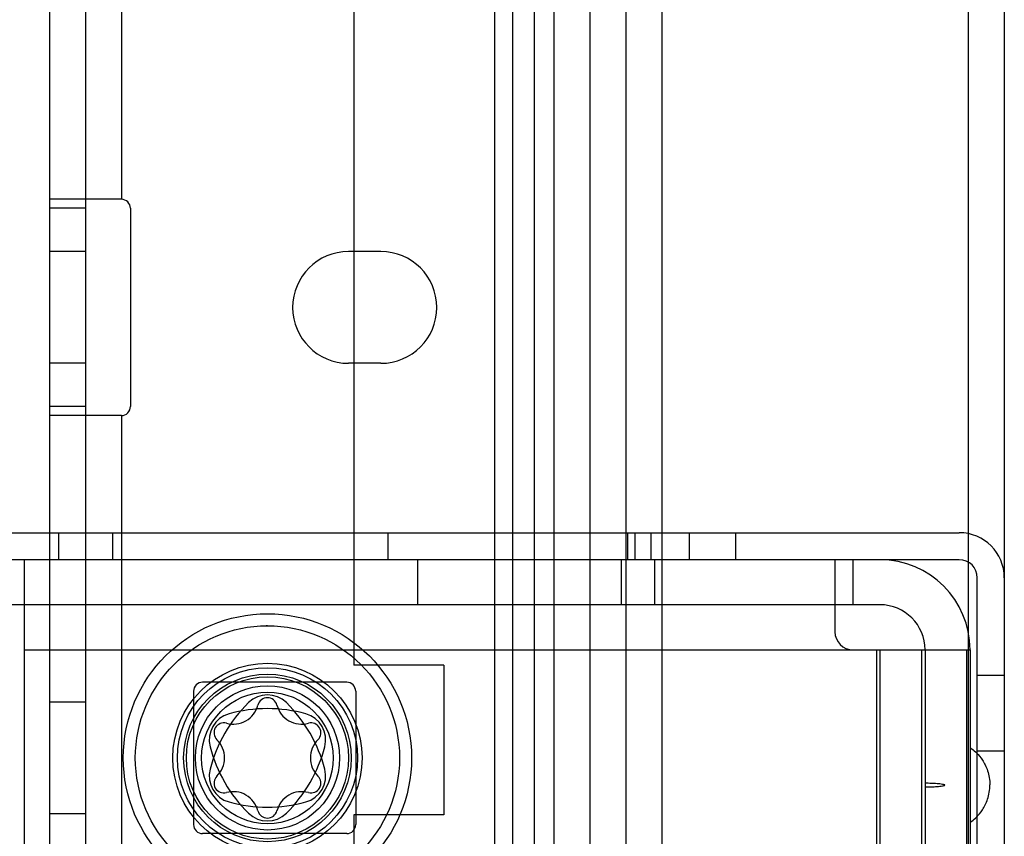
# Model space of a CAD drawing. Header units: millimetres. Extents: x 209 to 825, y 116 to 1310.
# Tile 6 of 70: x 734 to 789, y 167 to 212. Entities that reach past the tile are written whole.
import ezdxf

# ---------------------------------------------------------------- set-up
doc = ezdxf.new("R2010")
doc.units = ezdxf.units.MM
doc.header["$LTSCALE"] = 92.70943
doc.layers.get('0').update_dxf_attribs({"linetype": 'CONTINUOUS'})

msp = doc.modelspace()

# ---------------------------------------------------------------- linework, layer by layer
at = {"color": 7, "linetype": 'Continuous'}
for p, q in [((735.963, 1307.264), (735.963, 135.264)), ((737.963, 1307.264), (737.963, 135.264)), ((763.963, 1307.264), (763.963, 135.264)), ((765.963, 1307.264), (765.963, 135.264)), ((767.963, 1307.264), (767.963, 135.264)), ((769.963, 1307.264), (769.963, 135.264)), ((786.963, 1307.264), (786.963, 135.264)), ((788.963, 1307.264), (788.963, 135.264)), ((760.663, 1306.264), (760.663, 138.264)), ((761.663, 1306.264), (761.663, 138.264)), ((762.863, 1306.264), (762.863, 138.264)), ((752.863, 1268.114), (752.863, 176.414)), ((739.963, 215.264), (739.963, 202.264)), ((739.963, 202.264), (735.963, 202.264)), ((737.963, 201.764), (735.963, 201.764)), ((740.463, 201.764), (740.463, 190.764)), ((737.963, 199.364), (735.963, 199.364)), ((754.363, 199.364), (752.563, 199.364)), ((737.963, 193.164), (735.963, 193.164)), ((754.363, 193.164), (752.563, 193.164)), ((737.963, 190.764), (735.963, 190.764)), ((739.963, 190.264), (735.963, 190.264)), ((739.963, 190.264), (739.963, 135.264)), ((234.263, 183.764), (786.463, 183.764)), ((736.463, 183.764), (736.463, 182.264)), ((739.463, 183.764), (739.463, 182.264)), ((754.763, 182.264), (754.763, 183.764)), ((768.063, 182.264), (768.063, 183.764)), ((768.463, 183.764), (768.463, 182.264)), ((769.363, 182.264), (769.363, 183.764)), ((771.463, 183.764), (771.463, 182.264)), ((774.063, 182.264), (774.063, 183.764)), ((786.463, 182.264), (234.263, 182.264)), ((734.563, 182.264), (734.563, 135.264)), ((756.413, 179.764), (756.413, 182.264)), ((767.713, 179.764), (767.713, 182.264)), ((769.563, 179.764), (769.563, 182.264)), ((779.563, 182.264), (779.563, 178.264)), ((780.563, 182.264), (780.563, 179.764)), ((787.463, 136.264), (787.463, 181.264)), ((782.063, 179.764), (684.563, 179.764)), ((748.063, 178.596), (747.994, 178.596)), ((748.063, 178.596), (748.132, 178.596)), ((734.563, 177.264), (787.063, 177.264)), ((781.863, 177.264), (781.863, 140.264)), ((782.063, 177.264), (782.063, 140.264)), ((784.363, 177.264), (784.363, 140.264)), ((784.563, 177.264), (784.563, 140.264)), ((786.863, 177.264), (786.863, 140.264)), ((787.063, 177.264), (787.063, 140.264)), ((757.863, 176.414), (752.863, 176.414)), ((757.863, 176.414), (757.863, 168.114)), ((752.463, 175.464), (744.463, 175.464)), ((787.463, 175.864), (788.963, 175.864)), ((743.963, 174.964), (743.963, 167.564)), ((752.963, 174.964), (752.963, 167.564)), ((737.963, 174.364), (735.963, 174.364)), ((787.463, 171.664), (788.963, 171.664)), ((737.963, 168.164), (735.963, 168.164)), ((757.863, 168.114), (752.863, 168.114)), ((752.863, 168.114), (752.863, 139.764)), ((752.463, 167.064), (744.463, 167.064))]:
    msp.add_line(p, q, dxfattribs=at)
for radius in [8, 7.332, 5.25, 5, 4.65, 4.5, 4, 3.65]:
    msp.add_circle((748.063, 171.264), radius, dxfattribs=at)
for centre, radius, start, end in [((739.963, 201.764), 0.5, 0, 90.0004), ((752.563, 196.264), 3.1, 90, 270), ((754.363, 196.264), 3.1, 270, 90), ((739.963, 190.764), 0.5, 269.9996, 360), ((786.463, 181.264), 2.5, 0, 90), ((782.063, 177.264), 5, 0, 90), ((786.463, 181.264), 1, 0, 90), ((782.063, 177.264), 2.5, 0, 90), ((780.563, 178.264), 1, 180, 270), ((744.463, 174.964), 0.5, 90, 180), ((752.463, 174.964), 0.5, 0, 90), ((748.063, 173.264), 1.5, 45.4543, 134.5457), ((748.063, 174.059), 0.545, 14.6677, 165.3323), ((752.623, 168.632), 8, 134.5457, 165.4543), ((746.162, 174.557), 1.42, 254.6677, 345.3323), ((748.063, 165.999), 8, 74.5457, 105.4543), ((749.964, 174.557), 1.42, 194.6677, 285.3323), ((743.503, 168.632), 8, 14.5457, 45.4543), ((746.331, 172.264), 1.5, 105.4543, 194.5457), ((749.795, 172.264), 1.5, 345.4543, 74.5457), ((745.643, 172.662), 0.545, 74.6677, 225.3323), ((750.484, 172.662), 0.545, 314.6677, 105.3323), ((744.261, 171.264), 1.42, 314.6677, 45.3323), ((751.865, 171.264), 1.42, 134.6677, 225.3323), ((752.623, 173.897), 8, 194.5457, 225.4543), ((743.503, 173.897), 8, 314.5457, 345.4543), ((746.331, 170.264), 1.5, 165.4543, 254.5457), ((749.795, 170.264), 1.5, 285.4543, 14.5457), ((745.643, 169.867), 0.545, 134.6677, 285.3323), ((750.484, 169.867), 0.545, 254.6677, 45.3323), ((746.162, 167.972), 1.42, 14.6677, 105.3323), ((749.964, 167.972), 1.42, 74.6677, 165.3323), ((748.063, 176.529), 8, 254.5457, 285.4543), ((748.063, 168.469), 0.545, 194.6677, 345.3323), ((748.063, 169.264), 1.5, 225.4543, 314.5457), ((744.463, 167.564), 0.5, 180, 270), ((752.463, 167.564), 0.5, 270, 360)]:
    msp.add_arc(centre, radius, start, end, dxfattribs=at)
for points, knots in [([(787.063, 171.843), (787.096, 171.821), (787.289, 171.683), (787.646, 171.377), (788.067, 170.583), (788.163, 170.037), (788.163, 169.764)], [0, 0, 0, 0, 0.097112, 0.548556, 0.774278, 1, 1, 1, 1]), ([(784.563, 169.874), (784.621, 169.874), (784.793, 169.873), (785.016, 169.866), (785.233, 169.853), (785.39, 169.837), (785.52, 169.823), (785.607, 169.795), (785.663, 169.793), (785.663, 169.764)], [0, 0, 0, 0, 0.143795, 0.429197, 0.571898, 0.714598, 0.857299, 0.92865, 1, 1, 1, 1]), ([(784.563, 169.654), (784.621, 169.654), (784.793, 169.656), (785.016, 169.663), (785.233, 169.676), (785.39, 169.692), (785.52, 169.705), (785.607, 169.734), (785.663, 169.735), (785.663, 169.764)], [0, 0, 0, 0, 0.143795, 0.429197, 0.571898, 0.714598, 0.857299, 0.92865, 1, 1, 1, 1]), ([(787.063, 167.686), (787.096, 167.708), (787.289, 167.846), (787.646, 168.152), (788.067, 168.946), (788.163, 169.491), (788.163, 169.764)], [0, 0, 0, 0, 0.097112, 0.548556, 0.774278, 1, 1, 1, 1])]:
    msp.add_open_spline(points, degree=3, knots=knots, dxfattribs=at)

doc.saveas('drawing.dxf')
